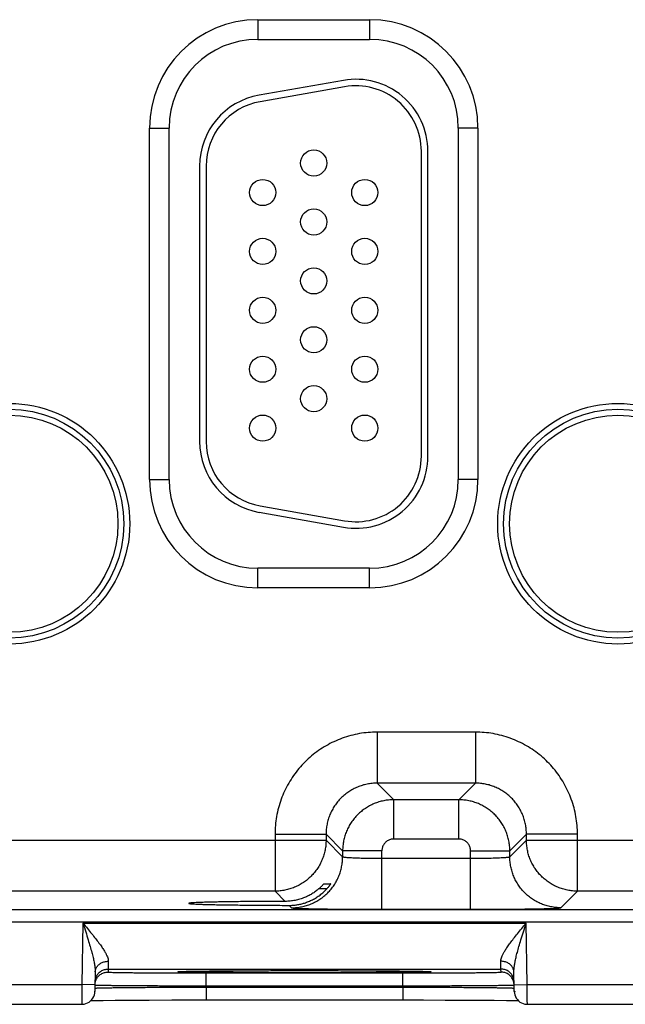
# Model space of a CAD drawing. Header units: inches. Extents: x 0 to 34, y 0 to 22.
# Tile 70 of 83: x 24.853 to 25.779, y 14.031 to 15.535. Entities that reach past the tile are written whole.
import ezdxf

# ---------------------------------------------------------------- set-up
doc = ezdxf.new("R2010")
doc.units = ezdxf.units.IN
doc.header["$LTSCALE"] = 1.87
doc.header["$MEASUREMENT"] = 0
doc.layers.get('0').update_dxf_attribs({"linetype": 'CONTINUOUS'})

msp = doc.modelspace()

# ---------------------------------------------------------------- linework, layer by layer
at = {"color": 7, "linetype": 'CONTINUOUS'}
for p, q in [((25.217, 15.5348), (25.388, 15.5348)), ((25.217, 15.5348), (25.217, 15.5048)), ((25.388, 15.5348), (25.388, 15.5048)), ((25.217, 15.5048), (25.388, 15.5048)), ((25.3479, 15.4421), (25.2189, 15.4194)), ((25.3496, 15.4323), (25.2206, 15.4095)), ((25.0515, 15.3693), (25.0815, 15.3693)), ((25.0515, 14.8323), (25.0515, 15.3693)), ((25.0815, 14.8323), (25.0815, 15.3693)), ((25.5535, 15.3693), (25.5235, 15.3693)), ((25.5235, 15.3693), (25.5235, 14.8323)), ((25.5535, 15.3693), (25.5535, 14.8323)), ((25.467, 14.8678), (25.467, 15.3338)), ((25.477, 14.8678), (25.477, 15.3338)), ((25.128, 15.3111), (25.128, 14.8905)), ((25.138, 15.3111), (25.138, 14.8905)), ((25.0515, 14.8323), (25.0815, 14.8323)), ((25.5535, 14.8323), (25.5235, 14.8323)), ((25.2206, 14.7921), (25.3496, 14.7693)), ((25.2189, 14.7822), (25.3479, 14.7595)), ((25.388, 14.6968), (25.217, 14.6968)), ((25.217, 14.6668), (25.217, 14.6968)), ((25.388, 14.6668), (25.388, 14.6968)), ((25.388, 14.6668), (25.217, 14.6668)), ((25.5496, 14.4464), (25.3993, 14.4464)), ((25.3993, 14.4464), (25.3993, 14.3684)), ((25.5496, 14.4464), (25.5496, 14.3684)), ((25.5496, 14.3684), (25.3993, 14.3684)), ((25.3993, 14.3684), (25.4247, 14.3431)), ((25.5496, 14.3684), (25.5243, 14.3431)), ((25.5243, 14.3431), (25.4247, 14.3431)), ((25.4247, 14.2831), (25.4247, 14.3431)), ((25.5243, 14.2831), (25.5243, 14.3431)), ((24.6976, 14.2814), (25.3213, 14.2814)), ((25.2434, 14.2905), (25.3213, 14.2905)), ((25.2434, 14.2905), (25.2434, 14.2034)), ((25.3213, 14.2905), (25.3467, 14.2651)), ((25.3213, 14.2905), (25.3213, 14.2814)), ((25.3213, 14.2814), (25.3467, 14.2561)), ((25.5243, 14.2831), (25.4247, 14.2831)), ((25.6276, 14.2905), (25.6023, 14.2651)), ((25.6023, 14.2561), (25.6276, 14.2814)), ((25.7056, 14.2905), (25.6276, 14.2905)), ((25.6276, 14.2814), (25.6276, 14.2905)), ((25.6276, 14.2814), (26.2513, 14.2814)), ((25.7056, 14.2034), (25.7056, 14.2905)), ((25.4067, 14.2651), (25.3467, 14.2651)), ((25.3467, 14.2651), (25.3467, 14.2561)), ((25.4067, 14.1757), (25.4067, 14.2651)), ((25.5423, 14.2651), (25.6023, 14.2651)), ((25.5423, 14.1757), (25.5423, 14.2651)), ((25.6023, 14.2561), (25.6023, 14.2651)), ((25.4067, 14.2537), (25.5423, 14.2537)), ((25.2434, 14.2034), (24.7756, 14.2034)), ((25.2434, 14.2034), (25.259, 14.1878)), ((25.3224, 14.2069), (25.31, 14.2069)), ((25.3181, 14.2147), (25.3284, 14.2147)), ((25.6802, 14.1781), (25.7056, 14.2034)), ((26.1734, 14.2034), (25.7056, 14.2034)), ((21.1368, 14.1756), (28.5272, 14.1756)), ((25.2651, 14.1817), (25.2687, 14.1781)), ((25.4067, 14.1757), (25.5423, 14.1757)), ((21.1368, 14.1566), (28.5272, 14.1566)), ((24.9498, 14.1545), (24.9482, 14.0606)), ((24.9498, 14.1545), (25.6272, 14.1545)), ((25.6288, 14.0606), (25.6272, 14.1545)), ((24.9685, 14.08), (24.968, 14.0502)), ((24.9882, 14.0845), (25.5887, 14.0845)), ((24.9882, 14.0845), (24.9882, 14.0798)), ((25.097, 14.0805), (25.097, 14.0805)), ((25.0978, 14.0806), (25.0984, 14.0806)), ((25.0984, 14.0806), (25.0992, 14.0807)), ((25.0992, 14.0807), (25.1001, 14.0807)), ((25.1001, 14.0807), (25.1018, 14.0808)), ((25.1049, 14.0809), (25.109, 14.081)), ((25.109, 14.081), (25.1173, 14.0811)), ((25.1173, 14.0811), (25.1329, 14.0813)), ((25.1329, 14.0813), (25.1517, 14.0815)), ((25.1517, 14.0815), (25.1772, 14.0817)), ((25.1772, 14.0817), (25.2055, 14.0818)), ((25.2055, 14.0818), (25.2403, 14.082)), ((25.2403, 14.082), (25.2747, 14.082)), ((25.2747, 14.082), (25.3123, 14.082)), ((25.3123, 14.082), (25.3472, 14.0819)), ((25.3472, 14.0819), (25.3823, 14.0818)), ((25.3823, 14.0818), (25.4111, 14.0816)), ((25.4111, 14.0816), (25.4338, 14.0814)), ((25.4338, 14.0814), (25.4509, 14.0812)), ((25.4509, 14.0812), (25.4635, 14.081)), ((25.4635, 14.081), (25.47, 14.0809)), ((25.47, 14.0809), (25.4731, 14.0808)), ((25.4731, 14.0808), (25.4755, 14.0808)), ((25.4755, 14.0808), (25.4768, 14.0807)), ((25.4768, 14.0807), (25.4778, 14.0807)), ((25.5888, 14.0798), (25.5887, 14.0845)), ((25.609, 14.0502), (25.6085, 14.08)), ((25.1381, 14.0785), (25.4389, 14.0785)), ((25.1381, 14.0588), (25.1381, 14.0785)), ((25.4389, 14.0588), (25.4389, 14.0785)), ((24.6988, 14.0606), (24.9482, 14.0606)), ((24.9682, 14.0602), (24.9482, 14.0606)), ((25.1381, 14.0588), (25.4389, 14.0588)), ((25.1381, 14.0569), (25.1381, 14.0588)), ((25.1381, 14.0569), (25.4389, 14.0569)), ((25.1381, 14.0569), (25.1381, 14.0372)), ((25.4389, 14.0569), (25.4389, 14.0588)), ((25.4389, 14.0569), (25.4389, 14.0372)), ((25.6088, 14.0602), (25.6288, 14.0606)), ((25.6288, 14.0606), (25.8782, 14.0606)), ((24.9619, 14.0362), (24.968, 14.0363)), ((24.968, 14.0363), (24.9807, 14.0365)), ((24.9807, 14.0365), (24.9991, 14.0367)), ((24.9991, 14.0367), (25.0235, 14.0369)), ((25.0235, 14.0369), (25.0512, 14.0371)), ((25.0512, 14.0371), (25.0858, 14.0372)), ((25.0858, 14.0372), (25.1206, 14.0372)), ((25.1206, 14.0372), (25.1381, 14.0372)), ((25.1381, 14.0372), (25.4703, 14.0372)), ((25.4703, 14.0372), (25.5036, 14.0371)), ((25.5036, 14.0371), (25.5353, 14.037)), ((25.5353, 14.037), (25.5533, 14.0369)), ((25.5533, 14.0369), (25.5781, 14.0367)), ((25.5781, 14.0367), (25.5969, 14.0365)), ((25.5969, 14.0365), (25.6095, 14.0363)), ((25.6095, 14.0363), (25.6151, 14.0362)), ((24.699, 14.0306), (24.948, 14.0306)), ((25.629, 14.0306), (25.878, 14.0306))]:
    msp.add_line(p, q, dxfattribs=at)
for points in [[(25.097, 14.0805), (25.0971, 14.0805), (25.0972, 14.0806), (25.0973, 14.0806), (25.0975, 14.0806), (25.0978, 14.0806)], [(25.1018, 14.0808), (25.1041, 14.0808), (25.1049, 14.0809)], [(25.4778, 14.0807), (25.4787, 14.0806), (25.479, 14.0806), (25.4793, 14.0806), (25.4795, 14.0806), (25.4797, 14.0806), (25.4798, 14.0806), (25.4799, 14.0805), (25.4799, 14.0805)], [(24.948, 14.0306), (24.9491, 14.0306), (24.9518, 14.0309), (24.9544, 14.0316), (24.9569, 14.0327), (24.9593, 14.034), (24.9614, 14.0357), (24.9633, 14.0377), (24.9649, 14.0399), (24.9662, 14.0423), (24.9672, 14.0448), (24.9678, 14.0475), (24.968, 14.0502)], [(25.609, 14.0502), (25.6092, 14.0475), (25.6098, 14.0448), (25.6108, 14.0423), (25.6121, 14.0399), (25.6137, 14.0377), (25.6156, 14.0357), (25.6177, 14.034), (25.6201, 14.0327), (25.6226, 14.0316), (25.6252, 14.0309), (25.6279, 14.0306), (25.629, 14.0306)]]:
    msp.add_lwpolyline(points, dxfattribs=at)
for centre, radius in [((25.3025, 15.3158), 0.02), ((25.2245, 15.2708), 0.02), ((25.3805, 15.2708), 0.02), ((25.3025, 15.2258), 0.02), ((25.2245, 15.1808), 0.02), ((25.3805, 15.1808), 0.02), ((25.3025, 15.1358), 0.02), ((25.2245, 15.0908), 0.02), ((25.3805, 15.0908), 0.02), ((25.3025, 15.0458), 0.02), ((25.2245, 15.0008), 0.02), ((25.3805, 15.0008), 0.02), ((25.3025, 14.9558), 0.02), ((24.8375, 14.7648), 0.1838), ((24.8375, 14.7648), 0.1748), ((24.8375, 14.7648), 0.1748), ((25.7675, 14.7648), 0.1838), ((25.7675, 14.7648), 0.1748), ((25.7675, 14.7648), 0.1748), ((24.8375, 14.7648), 0.1658), ((25.2245, 14.9108), 0.02), ((25.3805, 14.9108), 0.02), ((25.7675, 14.7648), 0.1658)]:
    msp.add_circle(centre, radius, dxfattribs=at)
for centre, radius, start, end in [((25.217, 15.3693), 0.1655, 90, 180), ((25.388, 15.3693), 0.1655, 0, 90), ((25.217, 15.3693), 0.1355, 90, 180), ((25.388, 15.3693), 0.1355, 0, 90), ((25.367, 15.3338), 0.11, 0, 100), ((25.367, 15.3338), 0.1, 0, 100), ((25.238, 15.3111), 0.11, 100, 180), ((25.238, 15.3111), 0.1, 100, 180), ((25.238, 14.8905), 0.11, 180, 260), ((25.238, 14.8905), 0.1, 180, 260), ((25.367, 14.8678), 0.11, 260, 360), ((25.367, 14.8678), 0.1, 260, 360), ((25.217, 14.8323), 0.1655, 180, 270), ((25.217, 14.8323), 0.1355, 180, 270), ((25.388, 14.8323), 0.1355, 270, 360), ((25.388, 14.8323), 0.1655, 270, 360)]:
    msp.add_arc(centre, radius, start, end, dxfattribs=at)
for points, knots in [([(25.3993, 14.4464), (25.3948, 14.4464), (25.3858, 14.446), (25.3723, 14.4443), (25.359, 14.4413), (25.346, 14.4372), (25.3334, 14.432), (25.3213, 14.4257), (25.3098, 14.4184), (25.299, 14.4101), (25.2889, 14.4009), (25.2797, 14.3908), (25.2714, 14.38), (25.2641, 14.3685), (25.2578, 14.3564), (25.2525, 14.3438), (25.2485, 14.3308), (25.2455, 14.3175), (25.2437, 14.304), (25.2434, 14.295), (25.2434, 14.2905)], [0, 0, 0, 0, 0.055157, 0.110635, 0.166288, 0.221973, 0.277584, 0.333163, 0.388772, 0.444395, 0.500005, 0.555616, 0.611239, 0.666848, 0.722427, 0.778038, 0.833723, 0.889373, 0.944845, 1, 1, 1, 1]), ([(25.7056, 14.2905), (25.7056, 14.295), (25.7052, 14.304), (25.7035, 14.3175), (25.7005, 14.3308), (25.6964, 14.3438), (25.6912, 14.3564), (25.6849, 14.3685), (25.6776, 14.38), (25.6693, 14.3908), (25.6601, 14.4009), (25.65, 14.4101), (25.6392, 14.4184), (25.6277, 14.4257), (25.6156, 14.432), (25.603, 14.4372), (25.59, 14.4413), (25.5767, 14.4443), (25.5632, 14.446), (25.5541, 14.4464), (25.5496, 14.4464)], [0, 0, 0, 0, 0.055157, 0.110635, 0.166288, 0.221973, 0.277584, 0.333163, 0.388772, 0.444395, 0.500005, 0.555616, 0.611239, 0.666848, 0.722427, 0.778038, 0.833723, 0.889373, 0.944845, 1, 1, 1, 1]), ([(25.3993, 14.3684), (25.3968, 14.3684), (25.3917, 14.3682), (25.3841, 14.3671), (25.3766, 14.3652), (25.3694, 14.3626), (25.3625, 14.3594), (25.3559, 14.3554), (25.3498, 14.3509), (25.3441, 14.3457), (25.3389, 14.34), (25.3344, 14.3339), (25.3304, 14.3273), (25.3272, 14.3204), (25.3246, 14.3131), (25.3227, 14.3057), (25.3216, 14.2981), (25.3213, 14.293), (25.3213, 14.2905)], [0, 0, 0, 0, 0.06254, 0.125066, 0.187579, 0.25008, 0.31257, 0.375051, 0.437527, 0.5, 0.562473, 0.624949, 0.68743, 0.74992, 0.812422, 0.874934, 0.937458, 1, 1, 1, 1]), ([(25.6276, 14.2905), (25.6276, 14.293), (25.6274, 14.2981), (25.6263, 14.3057), (25.6244, 14.3131), (25.6218, 14.3204), (25.6185, 14.3273), (25.6146, 14.3339), (25.61, 14.34), (25.6049, 14.3457), (25.5992, 14.3509), (25.5931, 14.3554), (25.5865, 14.3594), (25.5795, 14.3626), (25.5723, 14.3652), (25.5649, 14.3671), (25.5573, 14.3682), (25.5522, 14.3684), (25.5496, 14.3684)], [0, 0, 0, 0, 0.06254, 0.125066, 0.187579, 0.25008, 0.31257, 0.375051, 0.437527, 0.5, 0.562473, 0.624949, 0.68743, 0.74992, 0.812422, 0.874934, 0.937458, 1, 1, 1, 1]), ([(25.4247, 14.3431), (25.4221, 14.3431), (25.417, 14.3428), (25.4095, 14.3417), (25.402, 14.3398), (25.3948, 14.3372), (25.3879, 14.334), (25.3813, 14.33), (25.3752, 14.3255), (25.3695, 14.3203), (25.3643, 14.3147), (25.3598, 14.3085), (25.3558, 14.3019), (25.3525, 14.295), (25.35, 14.2878), (25.3481, 14.2803), (25.347, 14.2728), (25.3467, 14.2676), (25.3467, 14.2651)], [0, 0, 0, 0, 0.062518, 0.125058, 0.187586, 0.25009, 0.312556, 0.374986, 0.437391, 0.499808, 0.562266, 0.624764, 0.687287, 0.749826, 0.81237, 0.874915, 0.93746, 1, 1, 1, 1]), ([(25.6023, 14.2651), (25.6023, 14.2676), (25.602, 14.2727), (25.6009, 14.2803), (25.599, 14.2878), (25.5964, 14.295), (25.5932, 14.3019), (25.5892, 14.3085), (25.5847, 14.3146), (25.5795, 14.3203), (25.5738, 14.3254), (25.5677, 14.33), (25.5611, 14.334), (25.5542, 14.3372), (25.547, 14.3398), (25.5395, 14.3417), (25.5319, 14.3428), (25.5268, 14.3431), (25.5243, 14.3431)], [0, 0, 0, 0, 0.062518, 0.125058, 0.187586, 0.25009, 0.312556, 0.374986, 0.437391, 0.499808, 0.562266, 0.624764, 0.687287, 0.749826, 0.81237, 0.874915, 0.93746, 1, 1, 1, 1]), ([(25.3213, 14.2814), (25.3213, 14.2789), (25.3211, 14.2738), (25.32, 14.2662), (25.3181, 14.2587), (25.3155, 14.2515), (25.3122, 14.2446), (25.3083, 14.238), (25.3037, 14.2318), (25.2985, 14.2262), (25.2929, 14.221), (25.2867, 14.2165), (25.2801, 14.2125), (25.2732, 14.2092), (25.2659, 14.2067), (25.2585, 14.2048), (25.251, 14.2037), (25.2459, 14.2034), (25.2434, 14.2034)], [0, 0, 0, 0, 0.062551, 0.125107, 0.187665, 0.250224, 0.312782, 0.375338, 0.437901, 0.50047, 0.563022, 0.625555, 0.688082, 0.750664, 0.813229, 0.875628, 0.937844, 1, 1, 1, 1]), ([(25.4247, 14.2831), (25.4238, 14.2831), (25.4221, 14.283), (25.4196, 14.2824), (25.4172, 14.2815), (25.4149, 14.2803), (25.4129, 14.2787), (25.4111, 14.2769), (25.4095, 14.2748), (25.4083, 14.2726), (25.4074, 14.2702), (25.4068, 14.2676), (25.4067, 14.2659), (25.4067, 14.2651)], [0, 0, 0, 0, 0.090211, 0.181191, 0.272337, 0.363334, 0.454363, 0.545444, 0.636494, 0.727511, 0.818706, 0.909747, 1, 1, 1, 1]), ([(25.5423, 14.2651), (25.5423, 14.2659), (25.5421, 14.2676), (25.5416, 14.2702), (25.5407, 14.2726), (25.5395, 14.2748), (25.5379, 14.2769), (25.5361, 14.2787), (25.534, 14.2803), (25.5318, 14.2815), (25.5293, 14.2824), (25.5268, 14.283), (25.5251, 14.2831), (25.5243, 14.2831)], [0, 0, 0, 0, 0.090211, 0.181191, 0.272337, 0.363334, 0.454363, 0.545444, 0.636494, 0.727511, 0.818706, 0.909747, 1, 1, 1, 1]), ([(25.7056, 14.2034), (25.7031, 14.2034), (25.698, 14.2037), (25.6904, 14.2048), (25.6829, 14.2067), (25.6757, 14.2093), (25.6688, 14.2126), (25.6622, 14.2165), (25.656, 14.2211), (25.6504, 14.2262), (25.6452, 14.2319), (25.6406, 14.2381), (25.6367, 14.2447), (25.6334, 14.2516), (25.6308, 14.2588), (25.629, 14.2663), (25.6279, 14.2738), (25.6276, 14.2789), (25.6276, 14.2814)], [0, 0, 0, 0, 0.062551, 0.125107, 0.187665, 0.250224, 0.312782, 0.375338, 0.437901, 0.50047, 0.563022, 0.625555, 0.688082, 0.750664, 0.813229, 0.875628, 0.937844, 1, 1, 1, 1]), ([(25.2687, 14.1781), (25.2713, 14.1781), (25.2764, 14.1783), (25.284, 14.1795), (25.2914, 14.1813), (25.2986, 14.1839), (25.3055, 14.1872), (25.3121, 14.1911), (25.3183, 14.1957), (25.3239, 14.2008), (25.3291, 14.2065), (25.3337, 14.2127), (25.3376, 14.2192), (25.3409, 14.2262), (25.3435, 14.2334), (25.3453, 14.2408), (25.3465, 14.2484), (25.3467, 14.2535), (25.3467, 14.2561)], [0, 0, 0, 0, 0.062495, 0.124992, 0.18749, 0.249991, 0.312492, 0.374995, 0.437498, 0.500001, 0.562505, 0.625008, 0.68751, 0.750011, 0.812511, 0.875009, 0.937505, 1, 1, 1, 1]), ([(25.3467, 14.2561), (25.3468, 14.2559), (25.3475, 14.2557), (25.3486, 14.2555), (25.3506, 14.2552), (25.3532, 14.255), (25.3565, 14.2548), (25.3604, 14.2546), (25.3648, 14.2544), (25.3698, 14.2542), (25.3752, 14.2541), (25.3811, 14.2539), (25.3872, 14.2538), (25.3936, 14.2538), (25.4001, 14.2537), (25.4045, 14.2537), (25.4067, 14.2537)], [0, 0, 0, 0, 0.009205, 0.029918, 0.062373, 0.106268, 0.161097, 0.2262, 0.300785, 0.383938, 0.474639, 0.571776, 0.674159, 0.780532, 0.889589, 1, 1, 1, 1]), ([(25.5423, 14.2537), (25.5445, 14.2537), (25.5489, 14.2537), (25.5554, 14.2538), (25.5618, 14.2538), (25.5679, 14.2539), (25.5737, 14.2541), (25.5792, 14.2542), (25.5841, 14.2544), (25.5886, 14.2546), (25.5925, 14.2548), (25.5958, 14.255), (25.5984, 14.2552), (25.6004, 14.2555), (25.6015, 14.2557), (25.6022, 14.2559), (25.6023, 14.2561)], [0, 0, 0, 0, 0.110411, 0.219468, 0.325841, 0.428224, 0.525361, 0.616062, 0.699215, 0.7738, 0.838903, 0.893732, 0.937627, 0.970082, 0.990795, 1, 1, 1, 1]), ([(25.6802, 14.1781), (25.6777, 14.1781), (25.6726, 14.1783), (25.665, 14.1795), (25.6576, 14.1813), (25.6504, 14.1839), (25.6434, 14.1872), (25.6369, 14.1911), (25.6307, 14.1957), (25.625, 14.2008), (25.6199, 14.2065), (25.6153, 14.2127), (25.6114, 14.2192), (25.6081, 14.2262), (25.6055, 14.2334), (25.6036, 14.2408), (25.6025, 14.2484), (25.6023, 14.2535), (25.6023, 14.2561)], [0, 0, 0, 0, 0.062495, 0.124992, 0.18749, 0.249991, 0.312492, 0.374995, 0.437498, 0.500001, 0.562505, 0.625008, 0.68751, 0.750011, 0.812511, 0.875009, 0.937505, 1, 1, 1, 1]), ([(25.2885, 14.1853), (25.2906, 14.186), (25.2947, 14.1875), (25.3008, 14.1903), (25.3066, 14.1936), (25.3123, 14.1975), (25.3176, 14.2019), (25.3208, 14.2052), (25.3224, 14.2069)], [0, 0, 0, 0, 0.161856, 0.325446, 0.491071, 0.658845, 0.82854, 1, 1, 1, 1]), ([(25.31, 14.2069), (25.3084, 14.2055), (25.3051, 14.2029), (25.2998, 14.1993), (25.2942, 14.1962), (25.2904, 14.1945), (25.2885, 14.1937)], [0, 0, 0, 0, 0.253839, 0.505136, 0.75388, 1, 1, 1, 1]), ([(25.31, 14.2069), (25.3106, 14.2075), (25.3118, 14.2084), (25.3133, 14.2099), (25.3146, 14.2112), (25.3157, 14.2123), (25.3166, 14.2131), (25.3172, 14.2138), (25.3176, 14.2143), (25.3179, 14.2145), (25.318, 14.2147), (25.3181, 14.2147)], [0, 0, 0, 0, 0.21163, 0.402191, 0.568052, 0.705881, 0.815379, 0.897547, 0.954209, 0.987624, 1, 1, 1, 1]), ([(25.3284, 14.2147), (25.3284, 14.2147), (25.3283, 14.2145), (25.3282, 14.2143), (25.3278, 14.2137), (25.3274, 14.2131), (25.3267, 14.2122), (25.3259, 14.2111), (25.3249, 14.2098), (25.3237, 14.2084), (25.3229, 14.2074), (25.3224, 14.2069)], [0, 0, 0, 0, 0.009607, 0.042614, 0.101141, 0.186468, 0.299733, 0.440301, 0.606789, 0.794788, 1, 1, 1, 1]), ([(25.259, 14.1878), (25.2541, 14.1878), (25.2446, 14.1878), (25.2304, 14.1877), (25.2167, 14.1876), (25.2035, 14.1875), (25.1908, 14.1874), (25.1789, 14.1872), (25.1677, 14.1871), (25.1574, 14.1869), (25.1479, 14.1867), (25.1395, 14.1865), (25.1321, 14.1863), (25.1257, 14.186), (25.1205, 14.1858), (25.1166, 14.1856), (25.1137, 14.1852), (25.1122, 14.1853), (25.1114, 14.1848), (25.1114, 14.1848)], [0, 0, 0, 0, 0.098021, 0.193964, 0.287158, 0.376954, 0.462727, 0.543878, 0.619839, 0.690082, 0.754116, 0.811496, 0.86182, 0.904739, 0.939956, 0.967231, 0.986383, 0.997317, 1, 1, 1, 1]), ([(25.2885, 14.1937), (25.2861, 14.1927), (25.2813, 14.1911), (25.274, 14.1892), (25.2665, 14.1881), (25.2615, 14.1879), (25.259, 14.1878)], [0, 0, 0, 0, 0.252306, 0.502331, 0.7512, 1, 1, 1, 1]), ([(25.2651, 14.1817), (25.267, 14.1817), (25.271, 14.1819), (25.2769, 14.1825), (25.2828, 14.1837), (25.2866, 14.1847), (25.2885, 14.1853)], [0, 0, 0, 0, 0.249956, 0.499371, 0.749096, 1, 1, 1, 1]), ([(25.1114, 14.1848), (25.1114, 14.1848), (25.1113, 14.1846), (25.113, 14.1844), (25.1145, 14.1842), (25.1182, 14.1839), (25.1225, 14.1837), (25.1283, 14.1835), (25.135, 14.1832), (25.1429, 14.183), (25.1517, 14.1828), (25.1616, 14.1826), (25.1723, 14.1825), (25.1838, 14.1823), (25.196, 14.1822), (25.2089, 14.182), (25.2224, 14.1819), (25.2363, 14.1818), (25.2506, 14.1818), (25.2602, 14.1817), (25.2651, 14.1817)], [0, 0, 0, 0, 0.000305, 0.006244, 0.02004, 0.041701, 0.071094, 0.108023, 0.152234, 0.203418, 0.261221, 0.325239, 0.395026, 0.470095, 0.549922, 0.633951, 0.721594, 0.812241, 0.905259, 1, 1, 1, 1]), ([(25.2687, 14.1781), (25.2689, 14.1779), (25.2698, 14.1779), (25.2715, 14.1776), (25.2743, 14.1774), (25.278, 14.1772), (25.2827, 14.1771), (25.2883, 14.1769), (25.2948, 14.1767), (25.3021, 14.1765), (25.3102, 14.1764), (25.319, 14.1763), (25.3285, 14.1761), (25.3386, 14.176), (25.3492, 14.1759), (25.3602, 14.1758), (25.3715, 14.1758), (25.3831, 14.1757), (25.3949, 14.1757), (25.4028, 14.1757), (25.4067, 14.1757)], [0, 0, 0, 0, 0.005371, 0.018002, 0.037957, 0.065093, 0.099165, 0.13993, 0.187122, 0.240386, 0.299298, 0.363436, 0.432329, 0.505441, 0.582195, 0.662103, 0.744637, 0.829035, 0.914444, 1, 1, 1, 1]), ([(25.5423, 14.1757), (25.5462, 14.1757), (25.5541, 14.1757), (25.5658, 14.1757), (25.5774, 14.1758), (25.5888, 14.1758), (25.5998, 14.1759), (25.6104, 14.176), (25.6204, 14.1761), (25.6299, 14.1763), (25.6388, 14.1764), (25.6469, 14.1765), (25.6542, 14.1767), (25.6607, 14.1769), (25.6663, 14.1771), (25.671, 14.1772), (25.6747, 14.1774), (25.6775, 14.1776), (25.6792, 14.1779), (25.6801, 14.1779), (25.6802, 14.1781)], [0, 0, 0, 0, 0.085556, 0.170964, 0.255363, 0.337897, 0.417804, 0.494559, 0.567671, 0.636564, 0.700702, 0.759614, 0.812878, 0.86007, 0.900835, 0.934907, 0.962043, 0.981998, 0.994629, 1, 1, 1, 1]), ([(24.9498, 14.1545), (24.9521, 14.1517), (24.9566, 14.1464), (24.963, 14.1386), (24.9689, 14.1312), (24.974, 14.1245), (24.9783, 14.1186), (24.9818, 14.1134), (24.9844, 14.1089), (24.9864, 14.105), (24.9877, 14.1017), (24.9884, 14.0988), (24.9885, 14.0971), (24.9885, 14.0963)], [0, 0, 0, 0, 0.150992, 0.296007, 0.430059, 0.549707, 0.653528, 0.741609, 0.815066, 0.875601, 0.9252, 0.965934, 1, 1, 1, 1]), ([(24.9498, 14.1545), (24.9512, 14.15), (24.9539, 14.1416), (24.9576, 14.1298), (24.9607, 14.1194), (24.9632, 14.1104), (24.9652, 14.1024), (24.9668, 14.0955), (24.9678, 14.0896), (24.9684, 14.0845), (24.9685, 14.0814), (24.9685, 14.08)], [0, 0, 0, 0, 0.182627, 0.342269, 0.481838, 0.603584, 0.709327, 0.800588, 0.878672, 0.944758, 1, 1, 1, 1]), ([(25.5885, 14.0963), (25.5884, 14.0971), (25.5886, 14.0988), (25.5893, 14.1017), (25.5906, 14.105), (25.5925, 14.1089), (25.5952, 14.1134), (25.5987, 14.1186), (25.603, 14.1245), (25.6081, 14.1312), (25.614, 14.1386), (25.6204, 14.1464), (25.6249, 14.1517), (25.6272, 14.1545)], [0, 0, 0, 0, 0.034066, 0.0748, 0.124399, 0.184934, 0.258391, 0.346472, 0.450293, 0.569941, 0.703993, 0.849008, 1, 1, 1, 1]), ([(25.6085, 14.08), (25.6084, 14.0814), (25.6086, 14.0845), (25.6092, 14.0896), (25.6102, 14.0955), (25.6117, 14.1024), (25.6138, 14.1104), (25.6163, 14.1194), (25.6194, 14.1298), (25.6231, 14.1416), (25.6257, 14.15), (25.6272, 14.1545)], [0, 0, 0, 0, 0.055242, 0.121328, 0.199413, 0.290674, 0.396417, 0.518163, 0.657731, 0.817373, 1, 1, 1, 1]), ([(24.9685, 14.08), (24.9685, 14.0808), (24.9687, 14.0823), (24.9693, 14.0846), (24.9704, 14.0868), (24.9718, 14.0889), (24.9735, 14.0908), (24.9755, 14.0924), (24.9778, 14.0938), (24.9803, 14.0949), (24.9829, 14.0957), (24.9857, 14.0962), (24.9876, 14.0963), (24.9885, 14.0963)], [0, 0, 0, 0, 0.082529, 0.165778, 0.250394, 0.336888, 0.425592, 0.516648, 0.610006, 0.705443, 0.802589, 0.900962, 1, 1, 1, 1]), ([(24.9885, 14.0963), (24.9885, 14.0951), (24.9884, 14.093), (24.9884, 14.0901), (24.9883, 14.0878), (24.9883, 14.0861), (24.9883, 14.0851), (24.9882, 14.0846), (24.9882, 14.0845)], [0, 0, 0, 0, 0.295415, 0.541922, 0.737205, 0.879437, 0.967294, 1, 1, 1, 1]), ([(25.5887, 14.0845), (25.5887, 14.0846), (25.5887, 14.0851), (25.5887, 14.0861), (25.5886, 14.0878), (25.5886, 14.0901), (25.5885, 14.093), (25.5885, 14.0951), (25.5885, 14.0963)], [0, 0, 0, 0, 0.032704, 0.120556, 0.262784, 0.458067, 0.704581, 1, 1, 1, 1]), ([(25.6085, 14.08), (25.6084, 14.0808), (25.6083, 14.0823), (25.6076, 14.0846), (25.6066, 14.0868), (25.6052, 14.0889), (25.6035, 14.0908), (25.6015, 14.0924), (25.5992, 14.0938), (25.5967, 14.0949), (25.594, 14.0957), (25.5913, 14.0962), (25.5894, 14.0963), (25.5885, 14.0963)], [0, 0, 0, 0, 0.08253, 0.16578, 0.250397, 0.336892, 0.425596, 0.516652, 0.61001, 0.705446, 0.802591, 0.900963, 1, 1, 1, 1]), ([(24.9683, 14.0648), (24.9683, 14.0658), (24.9684, 14.0676), (24.9691, 14.0704), (24.9701, 14.073), (24.9715, 14.0755), (24.9732, 14.0777), (24.9752, 14.0797), (24.9775, 14.0814), (24.98, 14.0828), (24.9827, 14.0837), (24.9854, 14.0843), (24.9873, 14.0845), (24.9882, 14.0845)], [0, 0, 0, 0, 0.090907, 0.181815, 0.272723, 0.363631, 0.45454, 0.545449, 0.636358, 0.727268, 0.818179, 0.909089, 1, 1, 1, 1]), ([(25.0954, 14.0802), (25.0951, 14.0802), (25.0944, 14.0803), (25.0951, 14.0804), (25.0954, 14.0805)], [0, 0, 0, 0, 0.499814, 1, 1, 1, 1]), ([(25.0974, 14.0806), (25.0984, 14.0806), (25.1012, 14.0808), (25.1057, 14.0809), (25.11, 14.081), (25.1129, 14.081), (25.1138, 14.081)], [0, 0, 0, 0, 0.201082, 0.48049, 0.836421, 1, 1, 1, 1]), ([(25.2885, 14.0786), (25.2832, 14.0786), (25.2725, 14.0786), (25.2567, 14.0786), (25.241, 14.0787), (25.2257, 14.0787), (25.2108, 14.0788), (25.1965, 14.0788), (25.1827, 14.0789), (25.1697, 14.079), (25.1576, 14.0791), (25.1463, 14.0792), (25.1359, 14.0793), (25.1267, 14.0794), (25.1185, 14.0795), (25.1115, 14.0796), (25.1057, 14.0798), (25.1012, 14.0799), (25.0984, 14.08), (25.0974, 14.08)], [0, 0, 0, 0, 0.08369, 0.166927, 0.24899, 0.329339, 0.407434, 0.482727, 0.554712, 0.622895, 0.686815, 0.746037, 0.800162, 0.848819, 0.891684, 0.92846, 0.958904, 0.982802, 1, 1, 1, 1]), ([(25.1138, 14.081), (25.1152, 14.0811), (25.1194, 14.0811), (25.1267, 14.0813), (25.1359, 14.0814), (25.1463, 14.0815), (25.1576, 14.0816), (25.1697, 14.0817), (25.1827, 14.0817), (25.1965, 14.0818), (25.2108, 14.0819), (25.2257, 14.0819), (25.241, 14.082), (25.2567, 14.082), (25.2717, 14.082), (25.2814, 14.082), (25.2859, 14.082)], [0, 0, 0, 0, 0.025295, 0.072882, 0.126899, 0.186984, 0.252726, 0.323684, 0.399373, 0.479281, 0.562864, 0.649555, 0.738748, 0.829846, 0.922243, 1, 1, 1, 1]), ([(25.4796, 14.08), (25.4786, 14.08), (25.4758, 14.0799), (25.4713, 14.0798), (25.4655, 14.0796), (25.4585, 14.0795), (25.4503, 14.0794), (25.441, 14.0793), (25.4307, 14.0792), (25.4194, 14.0791), (25.4072, 14.079), (25.3942, 14.0789), (25.3805, 14.0788), (25.3662, 14.0788), (25.3513, 14.0787), (25.3359, 14.0787), (25.3203, 14.0786), (25.3044, 14.0786), (25.2938, 14.0786), (25.2885, 14.0786)], [0, 0, 0, 0, 0.0172, 0.041101, 0.071547, 0.108326, 0.151194, 0.199853, 0.253979, 0.313202, 0.377121, 0.445304, 0.517288, 0.592581, 0.670675, 0.751022, 0.833085, 0.916319, 1, 1, 1, 1]), ([(25.2908, 14.082), (25.2953, 14.082), (25.3052, 14.082), (25.3203, 14.082), (25.336, 14.082), (25.3513, 14.0819), (25.3662, 14.0819), (25.3805, 14.0818), (25.3942, 14.0817), (25.4072, 14.0817), (25.4194, 14.0816), (25.4307, 14.0815), (25.441, 14.0814), (25.4503, 14.0813), (25.4576, 14.0811), (25.4619, 14.0811), (25.4634, 14.081)], [0, 0, 0, 0, 0.079444, 0.17159, 0.262437, 0.351386, 0.437839, 0.521192, 0.600882, 0.676363, 0.747125, 0.812685, 0.872604, 0.926469, 0.973923, 1, 1, 1, 1]), ([(25.4634, 14.081), (25.4642, 14.081), (25.467, 14.081), (25.4713, 14.0809), (25.4758, 14.0808), (25.4786, 14.0806), (25.4796, 14.0806)], [0, 0, 0, 0, 0.155974, 0.515154, 0.797096, 1, 1, 1, 1]), ([(25.4815, 14.0805), (25.4818, 14.0804), (25.4825, 14.0803), (25.4818, 14.0802), (25.4815, 14.0802)], [0, 0, 0, 0, 0.499836, 1, 1, 1, 1]), ([(25.6087, 14.0648), (25.6087, 14.0658), (25.6085, 14.0676), (25.6079, 14.0704), (25.6069, 14.073), (25.6055, 14.0755), (25.6038, 14.0777), (25.6017, 14.0797), (25.5995, 14.0814), (25.597, 14.0828), (25.5943, 14.0837), (25.5915, 14.0843), (25.5897, 14.0845), (25.5887, 14.0845)], [0, 0, 0, 0, 0.090907, 0.181815, 0.272723, 0.363631, 0.45454, 0.545449, 0.636358, 0.727268, 0.818179, 0.909089, 1, 1, 1, 1]), ([(24.9691, 14.0657), (24.9693, 14.0666), (24.97, 14.0683), (24.9714, 14.0708), (24.9731, 14.0731), (24.9751, 14.0751), (24.9774, 14.0767), (24.9799, 14.0781), (24.9826, 14.0791), (24.9853, 14.0796), (24.9872, 14.0798), (24.9882, 14.0798)], [0, 0, 0, 0, 0.111109, 0.222219, 0.333329, 0.444439, 0.555551, 0.666663, 0.777775, 0.888887, 1, 1, 1, 1]), ([(24.9882, 14.0798), (24.9882, 14.0796), (24.9894, 14.0798), (24.9906, 14.0794), (24.9937, 14.0795), (24.9975, 14.0793), (25.0025, 14.0792), (25.0086, 14.0791), (25.0156, 14.079), (25.0235, 14.0789), (25.0323, 14.0789), (25.042, 14.0788), (25.0523, 14.0787), (25.0634, 14.0786), (25.0749, 14.0786), (25.087, 14.0785), (25.0995, 14.0785), (25.1122, 14.0785), (25.1251, 14.0785), (25.1338, 14.0785), (25.1381, 14.0785)], [0, 0, 0, 0, 0.003826, 0.01516, 0.03402, 0.060253, 0.093627, 0.133917, 0.180822, 0.23397, 0.292948, 0.357318, 0.426596, 0.500256, 0.577703, 0.658358, 0.741677, 0.82696, 0.913362, 1, 1, 1, 1]), ([(25.4389, 14.0785), (25.4432, 14.0785), (25.4518, 14.0785), (25.4647, 14.0785), (25.4775, 14.0785), (25.49, 14.0785), (25.502, 14.0786), (25.5136, 14.0786), (25.5246, 14.0787), (25.535, 14.0788), (25.5446, 14.0789), (25.5534, 14.0789), (25.5614, 14.079), (25.5684, 14.0791), (25.5744, 14.0792), (25.5795, 14.0793), (25.5833, 14.0795), (25.5863, 14.0794), (25.5876, 14.0798), (25.5888, 14.0796), (25.5888, 14.0798)], [0, 0, 0, 0, 0.086634, 0.173029, 0.258306, 0.341622, 0.422278, 0.499727, 0.573388, 0.642666, 0.707037, 0.766016, 0.819166, 0.866072, 0.906364, 0.93974, 0.965975, 0.984838, 0.996174, 1, 1, 1, 1]), ([(25.6079, 14.0657), (25.6076, 14.0666), (25.607, 14.0683), (25.6056, 14.0708), (25.6038, 14.0731), (25.6018, 14.0751), (25.5995, 14.0767), (25.5971, 14.0781), (25.5944, 14.0791), (25.5916, 14.0796), (25.5897, 14.0798), (25.5888, 14.0798)], [0, 0, 0, 0, 0.111109, 0.222219, 0.333329, 0.444439, 0.555551, 0.666663, 0.777775, 0.888887, 1, 1, 1, 1]), ([(24.9482, 14.0606), (24.9482, 14.0593), (24.9482, 14.0566), (24.9481, 14.0528), (24.9481, 14.0491), (24.9481, 14.0456), (24.9481, 14.0423), (24.948, 14.0394), (24.948, 14.0368), (24.948, 14.0346), (24.948, 14.033), (24.948, 14.0315), (24.948, 14.0312), (24.948, 14.0306), (24.948, 14.0306)], [0, 0, 0, 0, 0.131716, 0.261138, 0.386041, 0.504258, 0.613731, 0.712572, 0.799057, 0.871674, 0.929155, 0.970541, 0.995172, 1, 1, 1, 1]), ([(24.9682, 14.0601), (24.9682, 14.0611), (24.9683, 14.0626), (24.9686, 14.0641), (24.9688, 14.0647)], [0, 0, 0, 0, 0.61298, 1, 1, 1, 1]), ([(24.9682, 14.0601), (24.9682, 14.0599), (24.9694, 14.0602), (24.9707, 14.0598), (24.9738, 14.0599), (24.9777, 14.0598), (24.9829, 14.0597), (24.989, 14.0596), (24.9962, 14.0595), (25.0043, 14.0595), (25.0134, 14.0594), (25.0233, 14.0593), (25.0339, 14.0592), (25.0453, 14.0592), (25.0574, 14.0591), (25.07, 14.059), (25.083, 14.059), (25.0965, 14.0589), (25.1102, 14.0589), (25.1241, 14.0589), (25.1334, 14.0588), (25.1381, 14.0588)], [0, 0, 0, 0, 0.003444, 0.013682, 0.030657, 0.054255, 0.084313, 0.120618, 0.162914, 0.210913, 0.264288, 0.32268, 0.385699, 0.45292, 0.523892, 0.598139, 0.675149, 0.754386, 0.835308, 0.917371, 1, 1, 1, 1]), ([(24.9687, 14.0553), (24.9695, 14.0553), (24.9706, 14.0556), (24.9737, 14.0555), (24.9776, 14.0557), (24.9828, 14.0558), (24.9889, 14.0559), (24.9961, 14.056), (25.0042, 14.0561), (25.0133, 14.0562), (25.0232, 14.0563), (25.0339, 14.0564), (25.0453, 14.0565), (25.0573, 14.0566), (25.0699, 14.0566), (25.083, 14.0567), (25.0964, 14.0568), (25.1101, 14.0568), (25.1241, 14.0569), (25.1334, 14.0569), (25.1381, 14.0569)], [0, 0, 0, 0, 0.010298, 0.027351, 0.051044, 0.081212, 0.117643, 0.160083, 0.20824, 0.261788, 0.320369, 0.383592, 0.451034, 0.522242, 0.596735, 0.674005, 0.75352, 0.834732, 0.917083, 1, 1, 1, 1]), ([(25.4389, 14.0588), (25.4435, 14.0588), (25.4529, 14.0589), (25.4668, 14.0589), (25.4805, 14.0589), (25.4939, 14.059), (25.507, 14.059), (25.5196, 14.0591), (25.5316, 14.0592), (25.543, 14.0592), (25.5537, 14.0593), (25.5636, 14.0594), (25.5727, 14.0595), (25.5808, 14.0595), (25.588, 14.0596), (25.5941, 14.0597), (25.5993, 14.0598), (25.6031, 14.0599), (25.6063, 14.0598), (25.6076, 14.0602), (25.6088, 14.0599), (25.6088, 14.0601)], [0, 0, 0, 0, 0.082625, 0.164681, 0.245594, 0.32482, 0.40182, 0.476056, 0.547019, 0.614233, 0.677251, 0.735649, 0.789034, 0.837045, 0.879354, 0.915669, 0.945734, 0.969337, 0.986316, 0.996556, 1, 1, 1, 1]), ([(25.4389, 14.0569), (25.4436, 14.0569), (25.4529, 14.0569), (25.4668, 14.0568), (25.4805, 14.0568), (25.494, 14.0567), (25.507, 14.0566), (25.5196, 14.0566), (25.5317, 14.0565), (25.5431, 14.0564), (25.5538, 14.0563), (25.5637, 14.0562), (25.5727, 14.0561), (25.5809, 14.056), (25.588, 14.0559), (25.5942, 14.0558), (25.5993, 14.0557), (25.6032, 14.0555), (25.6063, 14.0556), (25.6075, 14.0553), (25.6083, 14.0553)], [0, 0, 0, 0, 0.082913, 0.165256, 0.246457, 0.325959, 0.403217, 0.477696, 0.548892, 0.616326, 0.679548, 0.738136, 0.791697, 0.83987, 0.882324, 0.918767, 0.948944, 0.972643, 0.9897, 1, 1, 1, 1]), ([(25.6088, 14.0601), (25.6088, 14.0611), (25.6087, 14.0626), (25.6083, 14.0641), (25.6082, 14.0647)], [0, 0, 0, 0, 0.61298, 1, 1, 1, 1]), ([(25.629, 14.0306), (25.629, 14.0306), (25.629, 14.0312), (25.629, 14.0315), (25.629, 14.033), (25.6289, 14.0346), (25.6289, 14.0368), (25.6289, 14.0394), (25.6289, 14.0423), (25.6289, 14.0456), (25.6289, 14.0491), (25.6288, 14.0528), (25.6288, 14.0566), (25.6288, 14.0593), (25.6288, 14.0606)], [0, 0, 0, 0, 0.004828, 0.029459, 0.070845, 0.128326, 0.200943, 0.287428, 0.386269, 0.495742, 0.613959, 0.738862, 0.868284, 1, 1, 1, 1])]:
    msp.add_open_spline(points, degree=3, knots=knots, dxfattribs=at)
for points in [[(25.0954, 14.0805), (25.0963, 14.0806), (25.0968, 14.0806), (25.0974, 14.0806)], [(25.0974, 14.08), (25.0968, 14.0801), (25.0963, 14.0801), (25.0954, 14.0802)], [(25.2859, 14.082), (25.2867, 14.082), (25.2876, 14.082), (25.2885, 14.082)], [(25.2885, 14.082), (25.2892, 14.082), (25.29, 14.082), (25.2908, 14.082)], [(25.4796, 14.0806), (25.4801, 14.0806), (25.4806, 14.0806), (25.4815, 14.0805)], [(25.4815, 14.0802), (25.4806, 14.0801), (25.4801, 14.0801), (25.4796, 14.08)], [(24.9688, 14.0647), (24.9689, 14.065), (24.969, 14.0654), (24.9691, 14.0657)], [(25.6082, 14.0647), (25.6081, 14.065), (25.608, 14.0654), (25.6079, 14.0657)], [(24.9674, 14.0504), (24.9673, 14.0501), (24.9673, 14.0499), (24.9672, 14.0497)], [(24.9681, 14.0552), (24.9681, 14.0554), (24.9684, 14.0554), (24.9687, 14.0553)], [(25.6083, 14.0553), (25.6086, 14.0554), (25.6089, 14.0554), (25.6089, 14.0552)], [(25.6096, 14.0504), (25.6096, 14.0501), (25.6097, 14.0499), (25.6098, 14.0497)]]:
    msp.add_open_spline(points, degree=3, dxfattribs=at)

doc.saveas('drawing.dxf')
